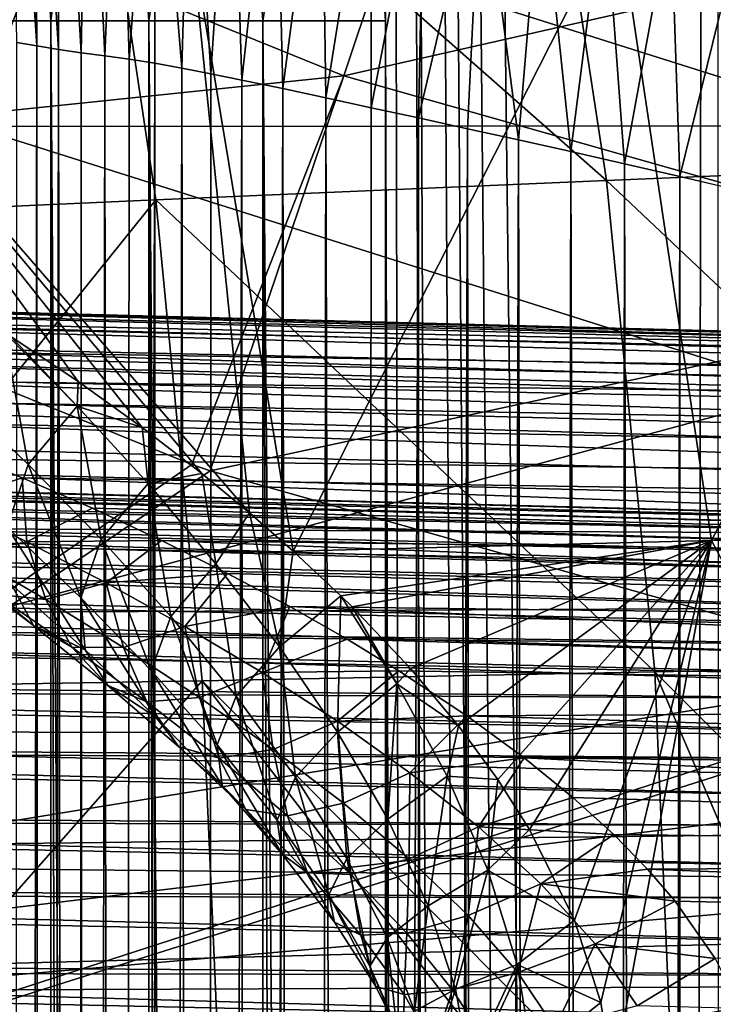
# Model space of a CAD drawing. Header units: metres. Extents: x -105 to 105, y -117 to 62.
# Tile 192 of 256: x -10.55 to -7.65, y -32.87 to -28.75. Entities that reach past the tile are written whole.
import ezdxf

# ---------------------------------------------------------------- set-up
doc = ezdxf.new("R2010")
doc.units = ezdxf.units.M
doc.layers.add('solid_509432_AD150_SW0001', color=7, linetype='CONTINUOUS')
doc.layers.add('solid_509432_AD150_SW0001_01', color=7, linetype='CONTINUOUS')

msp = doc.modelspace()

# ---------------------------------------------------------------- linework, layer by layer
at = {"layer": 'solid_509432_AD150_SW0001'}
for points in [[(-7.637273, 18.06888, 71.843544), (-9.069048, 17.444565, 71.82859), (-7.796052, -90.288589, 71.84201)], [(-7.637273, 18.06888, 71.843544), (-7.796052, -90.288589, 71.84201), (-7.625625, -90.371964, 71.843658)], [(-9.069048, 17.444565, 71.82859), (-9.177452, -26.469061, 71.827354), (-9.022556, -28.755762, 71.829117)], [(-9.069048, 17.444565, 71.82859), (-8.032491, -90.140953, 71.839676), (-7.796052, -90.288589, 71.84201)], [(-9.069048, 17.444565, 71.82859), (-8.253333, -89.961456, 71.837425), (-8.032491, -90.140953, 71.839676)], [(-9.069048, 17.444565, 71.82859), (-8.383188, -89.831497, 71.836075), (-8.253333, -89.961456, 71.837425)], [(-9.069048, 17.444565, 71.82859), (-8.615558, -89.532524, 71.833603), (-8.383188, -89.831497, 71.836075)], [(-9.069048, 17.444565, 71.82859), (-8.663014, -89.456314, 71.833092), (-8.615558, -89.532524, 71.833603)], [(-9.069048, 17.444565, 71.82859), (-8.859094, -89.033203, 71.830948), (-8.663014, -89.456314, 71.833092)], [(-9.069048, 17.444565, 71.82859), (-9.022556, -28.755762, 71.829117), (-8.859094, -89.033203, 71.830948)], [(-9.685443, -26.538132, 71.754494), (-9.535772, -28.755762, 71.756149), (-9.177452, -26.469061, 71.827354)], [(-9.535772, -28.755762, 71.756149), (-9.022556, -28.755762, 71.829117), (-9.177452, -26.469061, 71.827354)], [(-10.157844, -26.602577, 71.552452), (-10.012995, -28.755762, 71.553726), (-9.685443, -26.538132, 71.754494)], [(-9.685443, -26.538132, 71.754494), (-10.012995, -28.755762, 71.553726), (-9.535772, -28.755762, 71.756149)], [(-10.562986, -26.658073, 71.234779), (-10.422166, -28.755762, 71.235466), (-10.157844, -26.602577, 71.552452)], [(-10.157844, -26.602577, 71.552452), (-10.422166, -28.755762, 71.235466), (-10.012995, -28.755762, 71.553726)], [(-10.562986, -26.658073, 71.234779), (-10.735798, -28.755762, 70.822731), (-10.422166, -28.755762, 71.235466)], [(-10.590794, -27.186365, 67.338264), (-10.480515, -28.861237, 67.374588), (-10.563685, -28.84667, 67.56678)], [(-10.492024, -27.258808, 67.140442), (-10.480515, -28.861237, 67.374588), (-10.590794, -27.186365, 67.338264)], [(-6.504604, -27.220863, -15.033022), (-6.173042, -29.343372, -15.008715), (-8.413882, -27.35903, -14.387053)], [(-10.492024, -27.258808, 67.140442), (-10.390444, -28.875849, 67.185493), (-10.480515, -28.861237, 67.374588)], [(-10.38496, -27.330585, 66.944405), (-10.390444, -28.875849, 67.185493), (-10.492024, -27.258808, 67.140442)], [(-10.38496, -27.330585, 66.944405), (-10.294936, -28.8895, 67.002213), (-10.390444, -28.875849, 67.185493)], [(-10.267782, -27.39819, 66.746864), (-10.294936, -28.8895, 67.002213), (-10.38496, -27.330585, 66.944405)], [(-8.413882, -27.35903, -14.387053), (-8.098957, -29.423567, -14.369526), (-10.283115, -27.49761, -13.527445)], [(-6.173042, -29.343372, -15.008715), (-8.098957, -29.423567, -14.369526), (-8.413882, -27.35903, -14.387053)], [(-8.662947, -27.385124, 14.682074), (-9.197183, -28.985518, 14.212569), (-12.154877, -27.786247, 14.136041)], [(-10.267782, -27.39819, 66.746864), (-10.195883, -28.902655, 66.827408), (-10.294936, -28.8895, 67.002213)], [(-10.136617, -27.459942, 66.542107), (-10.195883, -28.902655, 66.827408), (-10.267782, -27.39819, 66.746864)], [(-5.770794, -28.209635, 14.75428), (-9.197183, -28.985518, 14.212569), (-8.662947, -27.385124, 14.682074)], [(-10.136617, -27.459942, 66.542107), (-10.093887, -28.916323, 66.660934), (-10.195883, -28.902655, 66.827408)], [(-9.991696, -27.521959, 66.33403), (-10.093887, -28.916323, 66.660934), (-10.136617, -27.459942, 66.542107)], [(-10.283115, -27.49761, -13.527445), (-11.814481, -29.585989, -12.439728), (-12.101178, -27.642963, -12.44558)], [(-10.283115, -27.49761, -13.527445), (-9.98368, -29.504318, -13.516179), (-11.814481, -29.585989, -12.439728)], [(-8.098957, -29.423567, -14.369526), (-9.98368, -29.504318, -13.516179), (-10.283115, -27.49761, -13.527445)], [(-9.991696, -27.521959, 66.33403), (-9.987603, -28.933517, 66.499825), (-10.093887, -28.916323, 66.660934)], [(-9.991696, -27.521959, 66.33403), (-9.874019, -28.953962, 66.339615), (-9.987603, -28.933517, 66.499825)], [(-9.835038, -27.588421, 66.128693), (-9.874019, -28.953962, 66.339615), (-9.991696, -27.521959, 66.33403)], [(-9.835038, -27.588421, 66.128693), (-9.752504, -28.977489, 66.180084), (-9.874019, -28.953962, 66.339615)], [(-9.666283, -27.658457, 65.92659), (-9.752504, -28.977489, 66.180084), (-9.835038, -27.588421, 66.128693)], [(-10.340234, -28.131533, 17.309795), (-14.083491, -27.672754, 17.200001), (-10.751102, -29.197681, 17.200001)], [(-9.666283, -27.658457, 65.92659), (-9.623236, -29.00375, 66.022125), (-9.752504, -28.977489, 66.180084)], [(-9.484718, -27.731207, 65.727936), (-9.623236, -29.00375, 66.022125), (-9.666283, -27.658457, 65.92659)], [(-9.484718, -27.731207, 65.727936), (-9.45259, -29.039515, 65.829742), (-9.623236, -29.00375, 66.022125)], [(-9.289936, -27.806244, 65.533485), (-9.45259, -29.039515, 65.829742), (-9.484718, -27.731207, 65.727936)], [(-9.197183, -28.985518, 14.212569), (-12.892821, -29.370468, 13.96239), (-12.154877, -27.786247, 14.136041)], [(-9.289936, -27.806244, 65.533485), (-9.272319, -29.078121, 65.643875), (-9.45259, -29.039515, 65.829742)], [(-9.081667, -27.883276, 65.3442), (-9.272319, -29.078121, 65.643875), (-9.289936, -27.806244, 65.533485)], [(-9.081667, -27.883276, 65.3442), (-9.08298, -29.119133, 65.46537), (-9.272319, -29.078121, 65.643875)], [(-8.859587, -27.961946, 65.16098), (-9.08298, -29.119133, 65.46537), (-9.081667, -27.883276, 65.3442)], [(-8.859587, -27.961946, 65.16098), (-8.885308, -29.162195, 65.29512), (-9.08298, -29.119133, 65.46537)], [(-8.623336, -28.042093, 64.984772), (-8.885308, -29.162195, 65.29512), (-8.859587, -27.961946, 65.16098)], [(-8.623336, -28.042093, 64.984772), (-8.680075, -29.207123, 65.133842), (-8.885308, -29.162195, 65.29512)], [(-8.623336, -28.042093, 64.984772), (-8.467916, -29.253971, 64.982056), (-8.680075, -29.207123, 65.133842)], [(-8.372885, -28.123865, 64.816811), (-8.467916, -29.253971, 64.982056), (-8.623336, -28.042093, 64.984772)], [(-10.340234, -28.131533, 17.309795), (-10.751102, -29.197681, 17.200001), (-6.979838, -29.195044, 17.309795)], [(-10.340234, -28.131533, 17.309795), (-6.979838, -29.195044, 17.309795), (-6.712645, -28.127199, 17.635164)], [(-8.372885, -28.123865, 64.816811), (-8.249148, -29.302841, 64.839958), (-8.467916, -29.253971, 64.982056)], [(-8.108586, -28.207479, 64.658607), (-8.249148, -29.302841, 64.839958), (-8.372885, -28.123865, 64.816811)], [(-5.770794, -28.209635, 14.75428), (-6.126658, -29.855497, 14.292087), (-9.197183, -28.985518, 14.212569)], [(-8.108586, -28.207479, 64.658607), (-8.024137, -29.353796, 64.707802), (-8.249148, -29.302841, 64.839958)], [(-7.830933, -28.29307, 64.511597), (-8.024137, -29.353796, 64.707802), (-8.108586, -28.207479, 64.658607)], [(-7.660996, -30.92856, -11.336652), (-6.229568, -28.210672, -12.020119), (-8.053344, -28.300219, -11.301286)], [(-7.660996, -30.92856, -11.336652), (-5.845947, -30.892056, -12.025672), (-6.229568, -28.210672, -12.020119)], [(-9.408907, -30.972366, -10.425885), (-8.053344, -28.300219, -11.301286), (-9.836293, -28.393965, -10.339213)], [(-9.408907, -30.972366, -10.425885), (-7.660996, -30.92856, -11.336652), (-8.053344, -28.300219, -11.301286)], [(-7.830933, -28.29307, 64.511597), (-7.793436, -29.406883, 64.585907), (-8.024137, -29.353796, 64.707802)], [(-7.540282, -28.380747, 64.377075), (-7.793436, -29.406883, 64.585907), (-7.830933, -28.29307, 64.511597)], [(-9.592227, -30.812, -10.3224), (-9.836293, -28.393965, -10.339213), (-11.581141, -28.512817, -9.107844)], [(-9.592227, -30.812, -10.3224), (-9.408907, -30.972366, -10.425885), (-9.836293, -28.393965, -10.339213)], [(-7.540282, -28.380747, 64.377075), (-7.5583, -29.462072, 64.474884), (-7.793436, -29.406883, 64.585907)], [(-9.79065, -30.648783, -10.207167), (-9.592227, -30.812, -10.3224), (-11.581141, -28.512817, -9.107844)], [(-10.040459, -30.456308, -10.05726), (-9.79065, -30.648783, -10.207167), (-11.581141, -28.512817, -9.107844)], [(-10.307481, -30.264353, -9.890962), (-10.040459, -30.456308, -10.05726), (-11.581141, -28.512817, -9.107844)], [(-10.588853, -30.075508, -9.708789), (-10.307481, -30.264353, -9.890962), (-11.581141, -28.512817, -9.107844)], [(-10.735798, -28.755762, 70.822731), (-10.592411, -88.007736, 71.039299), (-10.422166, -88.007736, 71.235466)], [(-10.422166, -28.755762, 71.235466), (-10.735798, -28.755762, 70.822731), (-10.422166, -88.007736, 71.235466)], [(-10.422166, -28.755762, 71.235466), (-10.422166, -88.007736, 71.235466), (-10.227936, -88.007736, 71.407906)], [(-10.422166, -28.755762, 71.235466), (-10.227936, -88.007736, 71.407906), (-10.012995, -88.007736, 71.553726)], [(-10.012995, -28.755762, 71.553726), (-10.422166, -28.755762, 71.235466), (-10.012995, -88.007736, 71.553726)], [(-10.012995, -28.755762, 71.553726), (-10.012995, -88.007736, 71.553726), (-9.78097, -88.007736, 71.670464)], [(-10.012995, -28.755762, 71.553726), (-9.78097, -88.007736, 71.670464), (-9.535771, -88.007729, 71.756149)], [(-9.535772, -28.755762, 71.756149), (-10.012995, -28.755762, 71.553726), (-9.535771, -88.007729, 71.756149)], [(-9.535772, -28.755762, 71.756149), (-9.022556, -88.007729, 71.829117), (-9.022556, -28.755762, 71.829117)], [(-9.535772, -28.755762, 71.756149), (-9.281538, -88.007729, 71.809334), (-9.022556, -88.007729, 71.829117)], [(-9.535772, -28.755762, 71.756149), (-9.535771, -88.007729, 71.756149), (-9.281538, -88.007729, 71.809334)], [(-9.022556, -28.755762, 71.829117), (-8.979357, -88.552269, 71.829605), (-8.859094, -89.033203, 71.830948)], [(-9.022556, -28.755762, 71.829117), (-8.982353, -88.533607, 71.829575), (-8.979357, -88.552269, 71.829605)], [(-9.022556, -28.755762, 71.829117), (-9.022556, -88.007729, 71.829117), (-8.982353, -88.533607, 71.829575)], [(-10.563685, -28.84667, 67.56678), (-10.480515, -28.861237, 67.374588), (-10.579709, -87.425575, 67.606133)], [(-10.480515, -28.861237, 67.374588), (-10.45221, -87.335419, 67.31324), (-10.579709, -87.425575, 67.606133)], [(-10.480515, -28.861237, 67.374588), (-10.390444, -28.875849, 67.185493), (-10.45221, -87.335419, 67.31324)], [(-10.390444, -28.875849, 67.185493), (-10.308431, -87.242088, 67.027168), (-10.45221, -87.335419, 67.31324)], [(-10.390444, -28.875849, 67.185493), (-10.294936, -28.8895, 67.002213), (-10.308431, -87.242088, 67.027168)], [(-10.294936, -28.8895, 67.002213), (-10.287174, -87.228867, 66.987991), (-10.308431, -87.242088, 67.027168)], [(-10.294936, -28.8895, 67.002213), (-10.195883, -28.902655, 66.827408), (-10.287174, -87.228867, 66.987991)], [(-10.195883, -28.902655, 66.827408), (-10.148683, -87.145828, 66.748802), (-10.287174, -87.228867, 66.987991)], [(-10.195883, -28.902655, 66.827408), (-10.093887, -28.916323, 66.660934), (-10.148683, -87.145828, 66.748802)], [(-10.093887, -28.916323, 66.660934), (-9.987603, -28.933517, 66.499825), (-10.148683, -87.145828, 66.748802)], [(-9.987603, -28.933517, 66.499825), (-9.973404, -87.046692, 66.479156), (-10.148683, -87.145828, 66.748802)], [(-9.987603, -28.933517, 66.499825), (-9.874019, -28.953962, 66.339615), (-9.973404, -87.046692, 66.479156)], [(-9.874019, -28.953962, 66.339615), (-9.783034, -86.945, 66.219101), (-9.973404, -87.046692, 66.479156)], [(-9.874019, -28.953962, 66.339615), (-9.752504, -28.977489, 66.180084), (-9.783034, -86.945, 66.219101)], [(-9.197183, -28.985518, 14.212569), (-9.833196, -30.61027, 14.042509), (-12.892821, -29.370468, 13.96239)], [(-9.197183, -28.985518, 14.212569), (-9.756622, -30.63653, 14.044514), (-9.833196, -30.61027, 14.042509)], [(-9.752504, -28.977489, 66.180084), (-9.623236, -29.00375, 66.022125), (-9.783034, -86.945, 66.219101)], [(-9.623236, -29.00375, 66.022125), (-9.612576, -86.858078, 66.00959), (-9.783034, -86.945, 66.219101)], [(-6.126658, -29.855497, 14.292087), (-9.756622, -30.63653, 14.044514), (-9.197183, -28.985518, 14.212569)], [(-9.623236, -29.00375, 66.022125), (-9.45259, -29.039515, 65.829742), (-9.612576, -86.858078, 66.00959)], [(-9.45259, -29.039515, 65.829742), (-9.578055, -86.840889, 65.969498), (-9.612576, -86.858078, 66.00959)], [(-9.45259, -29.039515, 65.829742), (-9.358994, -86.734741, 65.731171), (-9.578055, -86.840889, 65.969498)], [(-9.45259, -29.039515, 65.829742), (-9.272319, -29.078121, 65.643875), (-9.358994, -86.734741, 65.731171)], [(-9.272319, -29.078121, 65.643875), (-9.126554, -86.626823, 65.505043), (-9.358994, -86.734741, 65.731171)], [(-9.272319, -29.078121, 65.643875), (-9.08298, -29.119133, 65.46537), (-9.126554, -86.626823, 65.505043)], [(-9.08298, -29.119133, 65.46537), (-8.885308, -29.162195, 65.29512), (-9.126554, -86.626823, 65.505043)], [(-8.885308, -29.162195, 65.29512), (-8.881467, -86.517685, 65.291962), (-9.126554, -86.626823, 65.505043)], [(-8.885308, -29.162195, 65.29512), (-8.680075, -29.207123, 65.133842), (-8.881467, -86.517685, 65.291962)], [(-7.257183, -30.303453, 17.200001), (-10.751102, -29.197681, 17.200001), (-19.164967, -30.170353, 17.200001)], [(-6.979838, -29.195044, 17.309795), (-10.751102, -29.197681, 17.200001), (-7.257183, -30.303453, 17.200001)], [(-8.680075, -29.207123, 65.133842), (-8.809191, -86.486336, 65.233551), (-8.881467, -86.517685, 65.291962)], [(-8.680075, -29.207123, 65.133842), (-8.624594, -86.40786, 65.092743), (-8.809191, -86.486336, 65.233551)], [(-8.680075, -29.207123, 65.133842), (-8.467916, -29.253971, 64.982056), (-8.624594, -86.40786, 65.092743)], [(-8.467916, -29.253971, 64.982056), (-8.35702, -86.298004, 64.908279), (-8.624594, -86.40786, 65.092743)], [(-8.467916, -29.253971, 64.982056), (-8.249148, -29.302841, 64.839958), (-8.35702, -86.298004, 64.908279)], [(-8.249148, -29.302841, 64.839958), (-8.080031, -86.189171, 64.739365), (-8.35702, -86.298004, 64.908279)], [(-8.249148, -29.302841, 64.839958), (-8.024137, -29.353796, 64.707802), (-8.080031, -86.189171, 64.739365)], [(-6.173042, -29.343372, -15.008715), (-5.962795, -31.442062, -14.985006), (-8.098957, -29.423567, -14.369526)], [(-12.892821, -29.370468, 13.96239), (-9.833196, -30.61027, 14.042509), (-15.184868, -34.302917, 13.90237)], [(-8.024137, -29.353796, 64.707802), (-7.899791, -86.121033, 64.640457), (-8.080031, -86.189171, 64.739365)], [(-8.024137, -29.353796, 64.707802), (-7.793436, -29.406883, 64.585907), (-7.899791, -86.121033, 64.640457)], [(-8.098957, -29.423567, -14.369526), (-7.89689, -31.47797, -14.352443), (-9.98368, -29.504318, -13.516179)], [(-5.962795, -31.442062, -14.985006), (-7.89689, -31.47797, -14.352443), (-8.098957, -29.423567, -14.369526)], [(-7.793436, -29.406883, 64.585907), (-7.795234, -86.08252, 64.586807), (-7.899791, -86.121033, 64.640457)], [(-7.793436, -29.406883, 64.585907), (-7.5583, -29.462072, 64.474884), (-7.795234, -86.08252, 64.586807)], [(-7.5583, -29.462072, 64.474884), (-7.505126, -85.979546, 64.451538), (-7.795234, -86.08252, 64.586807)], [(-9.98368, -29.504318, -13.516179), (-11.627228, -31.545033, -12.434047), (-11.814481, -29.585989, -12.439728)], [(-9.98368, -29.504318, -13.516179), (-9.789635, -31.514595, -13.505213), (-11.627228, -31.545033, -12.434047)], [(-7.89689, -31.47797, -14.352443), (-9.789635, -31.514595, -13.505213), (-9.98368, -29.504318, -13.516179)], [(-6.126658, -29.855497, 14.292087), (-6.6127, -31.528141, 14.126841), (-9.756622, -30.63653, 14.044514)], [(-10.516844, -30.61013, -9.637458), (-10.617045, -30.057281, -9.690137), (-10.831735, -30.308676, -9.461653)], [(-10.311696, -30.366938, -9.878237), (-10.588853, -30.075508, -9.708789), (-10.617045, -30.057281, -9.690137)], [(-10.311696, -30.366938, -9.878237), (-10.617045, -30.057281, -9.690137), (-10.516844, -30.61013, -9.637458)], [(-10.311696, -30.366938, -9.878237), (-10.307481, -30.264353, -9.890962), (-10.588853, -30.075508, -9.708789)], [(-7.257183, -30.303453, 17.200001), (-19.164967, -30.170353, 17.200001), (-19.004164, -33.471653, 17.200001)], [(19.164278, -30.178543, 17.200001), (0, -31.197607, 17.200001), (-19.004164, -33.471653, 17.200001)], [(19.004164, -33.471672, 17.200001), (19.164278, -30.178543, 17.200001), (-19.004164, -33.471653, 17.200001)], [(-10.311696, -30.366938, -9.878237), (-10.040459, -30.456308, -10.05726), (-10.307481, -30.264353, -9.890962)], [(-3.65422, -30.97345, 17.200001), (-7.257183, -30.303453, 17.200001), (-19.004164, -33.471653, 17.200001)], [(-10.516844, -30.61013, -9.637458), (-10.831735, -30.308676, -9.461653), (-10.604583, -30.872723, -9.356634)], [(-10.311696, -30.366938, -9.878237), (-10.516844, -30.61013, -9.637458), (-10.212062, -30.922991, -9.792569)], [(-10.015629, -30.689903, -10.046635), (-10.040459, -30.456308, -10.05726), (-10.311696, -30.366938, -9.878237)], [(-10.015629, -30.689903, -10.046635), (-10.311696, -30.366938, -9.878237), (-10.212062, -30.922991, -9.792569)], [(-10.015629, -30.689903, -10.046635), (-9.79065, -30.648783, -10.207167), (-10.040459, -30.456308, -10.05726)], [(-10.857694, -30.771463, -7.272089), (-10.836894, -30.546028, -6.878747), (-10.541173, -30.66572, -7.030529)], [(-9.833196, -30.61027, 14.042509), (-9.756622, -30.63653, 14.044514), (-15.184868, -34.302917, 13.90237)], [(-10.516844, -30.61013, -9.637458), (-10.604583, -30.872723, -9.356634), (-10.296397, -31.168133, -9.495264)], [(-10.212062, -30.922991, -9.792569), (-10.516844, -30.61013, -9.637458), (-10.296397, -31.168133, -9.495264)], [(-9.756622, -30.63653, 14.044514), (-6.6127, -31.528141, 14.126841), (-15.184868, -34.302917, 13.90237)], [(-9.732455, -31.025463, -10.194206), (-9.79065, -30.648783, -10.207167), (-10.015629, -30.689903, -10.046635)], [(-9.732455, -31.025463, -10.194206), (-9.592227, -30.812, -10.3224), (-9.79065, -30.648783, -10.207167)], [(-10.522568, -30.933414, -7.428019), (-10.857694, -30.771463, -7.272089), (-10.541173, -30.66572, -7.030529)], [(-10.522568, -30.933414, -7.428019), (-10.541173, -30.66572, -7.030529), (-10.247247, -30.793587, -7.174679)], [(-10.015629, -30.689903, -10.046635), (-10.212062, -30.922991, -9.792569), (-9.920836, -31.246367, -9.92613)], [(-9.732455, -31.025463, -10.194206), (-10.015629, -30.689903, -10.046635), (-9.920836, -31.246367, -9.92613)], [(-10.773413, -30.984381, -7.734381), (-10.857694, -30.771463, -7.272089), (-10.522568, -30.933414, -7.428019)], [(-10.522568, -30.933414, -7.428019), (-10.247247, -30.793587, -7.174679), (-9.959248, -30.927916, -7.309667)], [(-9.466558, -31.372812, -10.319825), (-9.592227, -30.812, -10.3224), (-9.732455, -31.025463, -10.194206)], [(-9.466558, -31.372812, -10.319825), (-9.408907, -30.972366, -10.425885), (-9.592227, -30.812, -10.3224)], [(-10.604583, -30.872723, -9.356634), (-10.586967, -31.112743, -9.038802), (-10.278347, -31.385994, -9.161916)], [(-10.296397, -31.168133, -9.495264), (-10.604583, -30.872723, -9.356634), (-10.278347, -31.385994, -9.161916)], [(-6.303292, -33.490078, -11.824314), (-5.845947, -30.892056, -12.025672), (-7.660996, -30.92856, -11.336652)], [(-10.443018, -31.175369, -7.873891), (-10.773413, -30.984381, -7.734381), (-10.522568, -30.933414, -7.428019)], [(-10.189968, -31.105583, -7.573038), (-10.522568, -30.933414, -7.428019), (-9.959248, -30.927916, -7.309667)], [(-10.443018, -31.175369, -7.873891), (-10.522568, -30.933414, -7.428019), (-10.189968, -31.105583, -7.573038)], [(-10.212062, -30.922991, -9.792569), (-10.296397, -31.168133, -9.495264), (-10.001995, -31.472115, -9.612774)], [(-9.920836, -31.246367, -9.92613), (-10.212062, -30.922991, -9.792569), (-10.001995, -31.472115, -9.612774)], [(-10.189968, -31.105583, -7.573038), (-9.959248, -30.927916, -7.309667), (-9.682925, -31.066, -7.433666)], [(-9.209706, -31.159277, -10.535123), (-7.660996, -30.92856, -11.336652), (-9.408907, -30.972366, -10.425885)], [(-9.209706, -31.159277, -10.535123), (-9.162734, -31.20558, -10.560398), (-7.660996, -30.92856, -11.336652)], [(-9.162734, -31.20558, -10.560398), (-8.919152, -31.462759, -10.688518), (-7.660996, -30.92856, -11.336652)], [(-8.919152, -31.462759, -10.688518), (-8.718137, -31.703035, -10.790533), (-7.660996, -30.92856, -11.336652)], [(-8.718137, -31.703035, -10.790533), (-8.554152, -31.926901, -10.871252), (-7.660996, -30.92856, -11.336652)], [(-8.554152, -31.926901, -10.871252), (-8.421884, -32.135715, -10.93468), (-7.660996, -30.92856, -11.336652)], [(-8.421884, -32.135715, -10.93468), (-8.233679, -32.515823, -11.02214), (-7.660996, -30.92856, -11.336652)], [(-8.233679, -32.515823, -11.02214), (-8.123207, -32.860012, -11.07153), (-7.660996, -30.92856, -11.336652)], [(-8.123207, -32.860012, -11.07153), (-8.072695, -33.182869, -11.092874), (-7.660996, -30.92856, -11.336652)], [(-8.072695, -33.182869, -11.092874), (-6.303292, -33.490078, -11.824314), (-7.660996, -30.92856, -11.336652)], [(0, -31.197607, 17.200001), (-3.65422, -30.97345, 17.200001), (-19.004164, -33.471653, 17.200001)], [(-10.656465, -31.153296, -8.210681), (-10.773413, -30.984381, -7.734381), (-10.443018, -31.175369, -7.873891)], [(-9.466558, -31.372812, -10.319825), (-9.209706, -31.159277, -10.535123), (-9.408907, -30.972366, -10.425885)], [(-9.732455, -31.025463, -10.194206), (-9.920836, -31.246367, -9.92613), (-9.647826, -31.578878, -10.037035)], [(-9.466558, -31.372812, -10.319825), (-9.732455, -31.025463, -10.194206), (-9.647826, -31.578878, -10.037035)], [(-10.49472, -31.28389, -8.6904), (-10.814717, -31.041204, -8.559694), (-10.656465, -31.153296, -8.210681)], [(-10.586967, -31.112743, -9.038802), (-10.814717, -31.041204, -8.559694), (-10.49472, -31.28389, -8.6904)], [(-9.861313, -31.287939, -7.70699), (-10.189968, -31.105583, -7.573038), (-9.682925, -31.066, -7.433666)], [(-9.861313, -31.287939, -7.70699), (-9.682925, -31.066, -7.433666), (-9.423059, -31.204821, -7.545348)], [(-10.278347, -31.385994, -9.161916), (-10.586967, -31.112743, -9.038802), (-10.49472, -31.28389, -8.6904)], [(-10.117791, -31.375357, -8.00031), (-10.443018, -31.175369, -7.873891), (-10.189968, -31.105583, -7.573038)], [(-10.117791, -31.375357, -8.00031), (-10.189968, -31.105583, -7.573038), (-9.861313, -31.287939, -7.70699)], [(-10.334212, -31.373861, -8.335996), (-10.656465, -31.153296, -8.210681), (-10.443018, -31.175369, -7.873891)], [(-10.49472, -31.28389, -8.6904), (-10.656465, -31.153296, -8.210681), (-10.334212, -31.373861, -8.335996)], [(-10.334212, -31.373861, -8.335996), (-10.443018, -31.175369, -7.873891), (-10.117791, -31.375357, -8.00031)], [(-10.296397, -31.168133, -9.495264), (-10.278347, -31.385994, -9.161916), (-9.983273, -31.666382, -9.265222)], [(-10.001995, -31.472115, -9.612774), (-10.296397, -31.168133, -9.495264), (-9.983273, -31.666382, -9.265222)], [(-9.224141, -31.730165, -10.421877), (-9.209706, -31.159277, -10.535123), (-9.466558, -31.372812, -10.319825)], [(-8.975958, -31.52704, -10.651478), (-9.209706, -31.159277, -10.535123), (-9.224141, -31.730165, -10.421877)], [(-8.975958, -31.52704, -10.651478), (-9.162734, -31.20558, -10.560398), (-9.209706, -31.159277, -10.535123)], [(-9.538477, -31.480686, -7.829599), (-9.861313, -31.287939, -7.70699), (-9.423059, -31.204821, -7.545348)], [(-9.538477, -31.480686, -7.829599), (-9.423059, -31.204821, -7.545348), (-9.184008, -31.341257, -7.643985)], [(-8.975958, -31.52704, -10.651478), (-8.919152, -31.462759, -10.688518), (-9.162734, -31.20558, -10.560398)], [(-9.920836, -31.246367, -9.92613), (-10.001995, -31.472115, -9.612774), (-9.726139, -31.782938, -9.708106)], [(-9.647826, -31.578878, -10.037035), (-9.920836, -31.246367, -9.92613), (-9.726139, -31.782938, -9.708106)], [(-10.18423, -31.534279, -8.803665), (-10.49472, -31.28389, -8.6904), (-10.334212, -31.373861, -8.335996)], [(-10.278347, -31.385994, -9.161916), (-10.49472, -31.28389, -8.6904), (-10.18423, -31.534279, -8.803665)], [(-9.799871, -31.584106, -8.113284), (-10.117791, -31.375357, -8.00031), (-9.861313, -31.287939, -7.70699)], [(-9.799871, -31.584106, -8.113284), (-9.861313, -31.287939, -7.70699), (-9.538477, -31.480686, -7.829599)], [(-9.538477, -31.480686, -7.829599), (-9.184008, -31.341257, -7.643985), (-8.967774, -31.473133, -7.729957)], [(-10.020523, -31.602274, -8.445786), (-10.334212, -31.373861, -8.335996), (-10.117791, -31.375357, -8.00031)], [(-10.18423, -31.534279, -8.803665), (-10.334212, -31.373861, -8.335996), (-10.020523, -31.602274, -8.445786)], [(-9.983273, -31.666382, -9.265222), (-10.278347, -31.385994, -9.161916), (-10.18423, -31.534279, -8.803665)], [(-10.020523, -31.602274, -8.445786), (-10.117791, -31.375357, -8.00031), (-9.799871, -31.584106, -8.113284)], [(-9.466558, -31.372812, -10.319825), (-9.647826, -31.578878, -10.037035), (-9.399634, -31.917828, -10.123688)], [(-9.224141, -31.730165, -10.421877), (-9.466558, -31.372812, -10.319825), (-9.399634, -31.917828, -10.123688)], [(-5.962795, -31.442062, -14.985006), (-5.878097, -33.493793, -14.961727), (-7.89689, -31.47797, -14.352443)], [(-10.001995, -31.472115, -9.612774), (-9.983273, -31.666382, -9.265222), (-9.706442, -31.952093, -9.347751)], [(-9.726139, -31.782938, -9.708106), (-10.001995, -31.472115, -9.612774), (-9.706442, -31.952093, -9.347751)], [(-9.49208, -31.801342, -8.212328), (-9.799871, -31.584106, -8.113284), (-9.538477, -31.480686, -7.829599)], [(-7.89689, -31.47797, -14.352443), (-7.812397, -33.499802, -14.334909), (-9.789635, -31.514595, -13.505213)], [(-9.223938, -31.684164, -7.940466), (-9.538477, -31.480686, -7.829599), (-8.967774, -31.473133, -7.729957)], [(-9.49208, -31.801342, -8.212328), (-9.538477, -31.480686, -7.829599), (-9.223938, -31.684164, -7.940466)], [(-9.223938, -31.684164, -7.940466), (-8.967774, -31.473133, -7.729957), (-8.683607, -31.661194, -7.838237)], [(-8.975958, -31.52704, -10.651478), (-8.718137, -31.703035, -10.790533), (-8.919152, -31.462759, -10.688518)], [(-7.89689, -31.47797, -14.352443), (-5.878097, -33.493793, -14.961727), (-7.034117, -33.49596, -14.613756)], [(-7.89689, -31.47797, -14.352443), (-7.034117, -33.49596, -14.613756), (-7.812397, -33.499802, -14.334909)], [(-9.789635, -31.514595, -13.505213), (-11.540323, -33.499866, -12.42857), (-11.627228, -31.545033, -12.434047)], [(-9.789635, -31.514595, -13.505213), (-9.702929, -33.507687, -13.4943), (-11.540323, -33.499866, -12.42857)], [(-9.789635, -31.514595, -13.505213), (-7.812397, -33.499802, -14.334909), (-8.259168, -33.502331, -14.157741)], [(-9.789635, -31.514595, -13.505213), (-8.259168, -33.502331, -14.157741), (-9.702929, -33.507687, -13.4943)], [(-6.6127, -31.528141, 14.126841), (-6.501755, -31.553154, 14.129745), (-15.184868, -34.302917, 13.90237)], [(-6.501755, -31.553154, 14.129745), (-3.317802, -32.092606, 14.21312), (-15.184868, -34.302917, 13.90237)], [(-9.886562, -31.791296, -8.898837), (-10.18423, -31.534279, -8.803665), (-10.020523, -31.602274, -8.445786)], [(-9.983273, -31.666382, -9.265222), (-10.18423, -31.534279, -8.803665), (-9.886562, -31.791296, -8.898837)], [(-8.975958, -31.52704, -10.651478), (-9.224141, -31.730165, -10.421877), (-9.013587, -32.093681, -10.498529)], [(-8.76576, -31.912962, -10.746556), (-8.975958, -31.52704, -10.651478), (-9.013587, -32.093681, -10.498529)], [(-8.76576, -31.912962, -10.746556), (-8.718137, -31.703035, -10.790533), (-8.975958, -31.52704, -10.651478)], [(-9.718501, -31.837774, -8.539481), (-10.020523, -31.602274, -8.445786), (-9.799871, -31.584106, -8.113284)], [(-9.886562, -31.791296, -8.898837), (-10.020523, -31.602274, -8.445786), (-9.718501, -31.837774, -8.539481)], [(-9.718501, -31.837774, -8.539481), (-9.799871, -31.584106, -8.113284), (-9.49208, -31.801342, -8.212328)], [(-9.647826, -31.578878, -10.037035), (-9.726139, -31.782938, -9.708106), (-9.475565, -32.09737, -9.779764)], [(-9.399634, -31.917828, -10.123688), (-9.647826, -31.578878, -10.037035), (-9.475565, -32.09737, -9.779764)], [(-9.706442, -31.952093, -9.347751), (-9.983273, -31.666382, -9.265222), (-9.886562, -31.791296, -8.898837)], [(-9.198292, -32.026646, -8.296769), (-9.49208, -31.801342, -8.212328), (-9.223938, -31.684164, -7.940466)], [(-8.92113, -31.898888, -8.039005), (-9.223938, -31.684164, -7.940466), (-8.683607, -31.661194, -7.838237)], [(-9.198292, -32.026646, -8.296769), (-9.223938, -31.684164, -7.940466), (-8.92113, -31.898888, -8.039005)], [(-8.92113, -31.898888, -8.039005), (-8.683607, -31.661194, -7.838237), (-8.442883, -31.837387, -7.925877)], [(-9.224141, -31.730165, -10.421877), (-9.399634, -31.917828, -10.123688), (-9.185184, -32.257969, -10.184413)], [(-9.013587, -32.093681, -10.498529), (-9.224141, -31.730165, -10.421877), (-9.185184, -32.257969, -10.184413)], [(-8.76576, -31.912962, -10.746556), (-8.554152, -31.926901, -10.871252), (-8.718137, -31.703035, -10.790533)], [(-16.213812, -31.767441, 3.703197), (0, -31.897253, 4.160268), (0, -32.171234, 3.921845)], [(-16.097845, -32.058796, 3.48244), (-16.213812, -31.767441, 3.703197), (0, -32.171234, 3.921845)], [(-9.606241, -32.053329, -8.975043), (-9.886562, -31.791296, -8.898837), (-9.718501, -31.837774, -8.539481)], [(-9.706442, -31.952093, -9.347751), (-9.886562, -31.791296, -8.898837), (-9.606241, -32.053329, -8.975043)], [(-9.726139, -31.782938, -9.708106), (-9.706442, -31.952093, -9.347751), (-9.454504, -32.239799, -9.408139)], [(-9.475565, -32.09737, -9.779764), (-9.726139, -31.782938, -9.708106), (-9.454504, -32.239799, -9.408139)], [(-9.432393, -32.07922, -8.61631), (-9.718501, -31.837774, -8.539481), (-9.49208, -31.801342, -8.212328)], [(-9.432393, -32.07922, -8.61631), (-9.49208, -31.801342, -8.212328), (-9.198292, -32.026646, -8.296769)], [(-9.606241, -32.053329, -8.975043), (-9.718501, -31.837774, -8.539481), (-9.432393, -32.07922, -8.61631)], [(-8.635094, -32.125431, -8.124308), (-8.92113, -31.898888, -8.039005), (-8.442883, -31.837387, -7.925877)], [(-8.635094, -32.125431, -8.124308), (-8.442883, -31.837387, -7.925877), (-8.239536, -32.002666, -7.997017)], [(-9.399634, -31.917828, -10.123688), (-9.475565, -32.09737, -9.779764), (-9.259396, -32.409397, -9.826256)], [(-9.185184, -32.257969, -10.184413), (-9.399634, -31.917828, -10.123688), (-9.259396, -32.409397, -9.826256)], [(-8.924113, -32.259064, -8.365611), (-9.198292, -32.026646, -8.296769), (-8.92113, -31.898888, -8.039005)], [(-8.76576, -31.912962, -10.746556), (-9.013587, -32.093681, -10.498529), (-8.84543, -32.455784, -10.548431)], [(-8.924113, -32.259064, -8.365611), (-8.92113, -31.898888, -8.039005), (-8.635094, -32.125431, -8.124308)], [(-8.594738, -32.30695, -10.815313), (-8.76576, -31.912962, -10.746556), (-8.84543, -32.455784, -10.548431)], [(-8.594738, -32.30695, -10.815313), (-8.554152, -31.926901, -10.871252), (-8.76576, -31.912962, -10.746556)], [(-8.594738, -32.30695, -10.815313), (-8.421884, -32.135715, -10.93468), (-8.554152, -31.926901, -10.871252)], [(-9.454504, -32.239799, -9.408139), (-9.706442, -31.952093, -9.347751), (-9.606241, -32.053329, -8.975043)], [(-8.635094, -32.125431, -8.124308), (-8.239536, -32.002666, -7.997017), (-8.069196, -32.157352, -8.054575)], [(-16.097845, -32.058796, 3.48244), (0, -32.171234, 3.921845), (0, -32.472019, 3.718282)], [(-15.995895, -32.364002, 3.297974), (-16.097845, -32.058796, 3.48244), (0, -32.472019, 3.718282)], [(-9.34969, -32.317421, -9.031054), (-9.606241, -32.053329, -8.975043), (-9.432393, -32.07922, -8.61631)], [(-9.454504, -32.239799, -9.408139), (-9.606241, -32.053329, -8.975043), (-9.34969, -32.317421, -9.031054)], [(-9.168273, -32.324455, -8.675169), (-9.432393, -32.07922, -8.61631), (-9.198292, -32.026646, -8.296769)], [(-9.168273, -32.324455, -8.675169), (-9.198292, -32.026646, -8.296769), (-8.924113, -32.259064, -8.365611)], [(-3.317802, -32.092606, 14.21312), (-3.166035, -32.109879, 14.217094), (-15.184868, -34.302917, 13.90237)], [(-9.475565, -32.09737, -9.779764), (-9.454504, -32.239799, -9.408139), (-9.236488, -32.523422, -9.445082)], [(-9.259396, -32.409397, -9.826256), (-9.475565, -32.09737, -9.779764), (-9.236488, -32.523422, -9.445082)], [(-9.34969, -32.317421, -9.031054), (-9.432393, -32.07922, -8.61631), (-9.168273, -32.324455, -8.675169)], [(-9.013587, -32.093681, -10.498529), (-9.185184, -32.257969, -10.184413), (-9.015702, -32.589474, -10.218282)], [(-8.84543, -32.455784, -10.548431), (-9.013587, -32.093681, -10.498529), (-9.015702, -32.589474, -10.218282)], [(-3.166035, -32.109879, 14.217094), (-0.00014, -32.297169, 14.299996), (-15.184868, -34.302917, 13.90237)], [(-8.677532, -32.496464, -8.417704), (-8.924113, -32.259064, -8.365611), (-8.635094, -32.125431, -8.124308)], [(-8.677532, -32.496464, -8.417704), (-8.635094, -32.125431, -8.124308), (-8.373258, -32.364136, -8.195125)], [(-8.373258, -32.364136, -8.195125), (-8.635094, -32.125431, -8.124308), (-8.069196, -32.157352, -8.054575)], [(-8.594738, -32.30695, -10.815313), (-8.233679, -32.515823, -11.02214), (-8.421884, -32.135715, -10.93468)], [(-8.373258, -32.364136, -8.195125), (-8.069196, -32.157352, -8.054575), (-7.928033, -32.301636, -8.100846)], [(-9.236488, -32.523422, -9.445082), (-9.454504, -32.239799, -9.408139), (-9.34969, -32.317421, -9.031054)], [(-9.185184, -32.257969, -10.184413), (-9.259396, -32.409397, -9.826256), (-9.089137, -32.708008, -9.847008)], [(-9.015702, -32.589474, -10.218282), (-9.185184, -32.257969, -10.184413), (-9.089137, -32.708008, -9.847008)], [(-8.934592, -32.569378, -8.714927), (-9.168273, -32.324455, -8.675169), (-8.924113, -32.259064, -8.365611)], [(-8.934592, -32.569378, -8.714927), (-8.924113, -32.259064, -8.365611), (-8.677532, -32.496464, -8.417704)], [(-0.00014, -32.297169, 14.299996), (0.000009, -33.486015, 14.3), (-15.184868, -34.302917, 13.90237)], [(-8.594738, -32.30695, -10.815313), (-8.84543, -32.455784, -10.548431), (-8.730036, -32.803947, -10.572747)], [(-8.473448, -32.700676, -10.857192), (-8.594738, -32.30695, -10.815313), (-8.730036, -32.803947, -10.572747)], [(-8.473448, -32.700676, -10.857192), (-8.233679, -32.515823, -11.02214), (-8.594738, -32.30695, -10.815313)], [(-8.373258, -32.364136, -8.195125), (-7.928033, -32.301636, -8.100846), (-7.812647, -32.435719, -8.137725)], [(-9.125708, -32.578129, -9.065687), (-9.34969, -32.317421, -9.031054), (-9.168273, -32.324455, -8.675169)], [(-9.236488, -32.523422, -9.445082), (-9.34969, -32.317421, -9.031054), (-9.125708, -32.578129, -9.065687)], [(-9.125708, -32.578129, -9.065687), (-9.168273, -32.324455, -8.675169), (-8.934592, -32.569378, -8.714927)], [(-15.995895, -32.364002, 3.297974), (0, -32.472019, 3.718282), (0, -32.795158, 3.552572)], [(-15.911165, -32.677368, 3.149742), (-15.995895, -32.364002, 3.297974), (0, -32.795158, 3.552572)], [(-8.46979, -32.734402, -8.452086), (-8.677532, -32.496464, -8.417704), (-8.373258, -32.364136, -8.195125)], [(-8.46979, -32.734402, -8.452086), (-8.373258, -32.364136, -8.195125), (-8.146761, -32.614517, -8.249844)], [(-8.146761, -32.614517, -8.249844), (-8.373258, -32.364136, -8.195125), (-7.812647, -32.435719, -8.137725)], [(-9.259396, -32.409397, -9.826256), (-9.236488, -32.523422, -9.445082), (-9.063856, -32.791977, -9.458245)], [(-9.089137, -32.708008, -9.847008), (-9.259396, -32.409397, -9.826256), (-9.063856, -32.791977, -9.458245)], [(-8.84543, -32.455784, -10.548431), (-9.015702, -32.589474, -10.218282), (-8.901941, -32.896362, -10.227661)], [(-8.730036, -32.803947, -10.572747), (-8.84543, -32.455784, -10.548431), (-8.901941, -32.896362, -10.227661)], [(-8.146761, -32.614517, -8.249844), (-7.812647, -32.435719, -8.137725), (-7.645018, -32.675468, -8.189625)], [(-8.742676, -32.806362, -8.735065), (-8.934592, -32.569378, -8.714927), (-8.677532, -32.496464, -8.417704)], [(-8.742676, -32.806362, -8.735065), (-8.677532, -32.496464, -8.417704), (-8.46979, -32.734402, -8.452086)], [(-9.063856, -32.791977, -9.458245), (-9.236488, -32.523422, -9.445082), (-9.125708, -32.578129, -9.065687)], [(-8.473448, -32.700676, -10.857192), (-8.123207, -32.860012, -11.07153), (-8.233679, -32.515823, -11.02214)], [(-8.945688, -32.82563, -9.07863), (-9.125708, -32.578129, -9.065687), (-8.934592, -32.569378, -8.714927)], [(-9.063856, -32.791977, -9.458245), (-9.125708, -32.578129, -9.065687), (-8.945688, -32.82563, -9.07863)], [(-9.015702, -32.589474, -10.218282), (-9.089137, -32.708008, -9.847008), (-8.975742, -32.975536, -9.845172)], [(-8.901941, -32.896362, -10.227661), (-9.015702, -32.589474, -10.218282), (-8.975742, -32.975536, -9.845172)], [(-8.945688, -32.82563, -9.07863), (-8.934592, -32.569378, -8.714927), (-8.742676, -32.806362, -8.735065)], [(-8.315139, -32.964966, -8.469247), (-8.46979, -32.734402, -8.452086), (-8.146761, -32.614517, -8.249844)], [(-8.315139, -32.964966, -8.469247), (-8.146761, -32.614517, -8.249844), (-7.971592, -32.874153, -8.286839)], [(-7.971592, -32.874153, -8.286839), (-8.146761, -32.614517, -8.249844), (-7.645018, -32.675468, -8.189625)], [(-7.971592, -32.874153, -8.286839), (-7.645018, -32.675468, -8.189625), (-7.540475, -32.884705, -8.22079)], [(-9.089137, -32.708008, -9.847008), (-9.063856, -32.791977, -9.458245), (-8.947751, -33.028034, -9.451042)], [(-8.975742, -32.975536, -9.845172), (-9.089137, -32.708008, -9.847008), (-8.947751, -33.028034, -9.451042)], [(-8.473448, -32.700676, -10.857192), (-8.730036, -32.803947, -10.572747), (-8.671268, -33.125763, -10.578468)], [(-8.408704, -33.08474, -10.87521), (-8.473448, -32.700676, -10.857192), (-8.671268, -33.125763, -10.578468)], [(-8.408704, -33.08474, -10.87521), (-8.123207, -32.860012, -11.07153), (-8.473448, -32.700676, -10.857192)], [(-8.605338, -33.022999, -8.737659), (-8.742676, -32.806362, -8.735065), (-8.46979, -32.734402, -8.452086)], [(-8.605338, -33.022999, -8.737659), (-8.46979, -32.734402, -8.452086), (-8.315139, -32.964966, -8.469247)], [(-8.947751, -33.028034, -9.451042), (-9.063856, -32.791977, -9.458245), (-8.945688, -32.82563, -9.07863)], [(-8.947751, -33.028034, -9.451042), (-8.945688, -32.82563, -9.07863), (-8.821402, -33.044281, -9.072934)], [(-8.821402, -33.044281, -9.072934), (-8.945688, -32.82563, -9.07863), (-8.742676, -32.806362, -8.735065)], [(-8.730036, -32.803947, -10.572747), (-8.901941, -32.896362, -10.227661), (-8.846185, -33.163197, -10.222673)], [(-8.671268, -33.125763, -10.578468), (-8.730036, -32.803947, -10.572747), (-8.846185, -33.163197, -10.222673)], [(-8.821402, -33.044281, -9.072934), (-8.742676, -32.806362, -8.735065), (-8.605338, -33.022999, -8.737659)], [(-8.408704, -33.08474, -10.87521), (-8.072695, -33.182869, -11.092874), (-8.123207, -32.860012, -11.07153)]]:
    msp.add_3dface(points, dxfattribs=at)
at = {"layer": 'solid_509432_AD150_SW0001_01'}
for points in [[(-14.035054, -29.909664, -4.569793), (-14.269519, -29.948004, -4.303169), (0, -30.261343, -4.737204)], [(-13.765077, -29.892902, -4.848792), (-14.035054, -29.909664, -4.569793), (0, -30.261343, -4.737204)], [(-13.765077, -29.892902, -4.848792), (0, -30.261343, -4.737204), (0, -30.251629, -5.099641)], [(-13.455723, -29.900492, -5.139056), (-13.765077, -29.892902, -4.848792), (0, -30.251629, -5.099641)], [(-13.455723, -29.900492, -5.139056), (0, -30.251629, -5.099641), (0, -30.284988, -5.460655)], [(-13.104425, -29.935179, -5.437553), (-13.455723, -29.900492, -5.139056), (0, -30.284988, -5.460655)], [(-14.269519, -29.948004, -4.303169), (-14.647854, -30.08036, -3.806974), (0, -30.314005, -4.378439)], [(-14.269519, -29.948004, -4.303169), (0, -30.314005, -4.378439), (0, -30.261343, -4.737204)], [(-12.707518, -29.999441, -5.741187), (-13.104425, -29.935179, -5.437553), (0, -30.284988, -5.460655)], [(-12.707518, -29.999441, -5.741187), (0, -30.284988, -5.460655), (0, -30.36097, -5.815229)], [(-12.259136, -30.096046, -6.048061), (-12.707518, -29.999441, -5.741187), (0, -30.36097, -5.815229)], [(-14.647854, -30.08036, -3.806974), (-14.928168, -30.277397, -3.355702), (0, -30.544588, -3.692251)], [(-14.647854, -30.08036, -3.806974), (0, -30.544588, -3.692251), (0, -30.408875, -4.02846)], [(-14.647854, -30.08036, -3.806974), (0, -30.408875, -4.02846), (0, -30.314005, -4.378439)], [(-12.259136, -30.096046, -6.048061), (0, -30.36097, -5.815229), (0, -30.4785, -6.158293)], [(-11.988881, -30.164938, -6.219622), (-12.259136, -30.096046, -6.048061), (0, -30.4785, -6.158293)], [(-11.709889, -30.244568, -6.389721), (-11.988881, -30.164938, -6.219622), (0, -30.4785, -6.158293)], [(-11.709889, -30.244568, -6.389721), (0, -30.4785, -6.158293), (0, -30.635883, -6.48492)], [(-11.423499, -30.334879, -6.557164), (-11.709889, -30.244568, -6.389721), (0, -30.635883, -6.48492)], [(-14.928168, -30.277397, -3.355702), (-15.132319, -30.535639, -2.942094), (0, -30.719233, -3.374535)], [(-14.928168, -30.277397, -3.355702), (0, -30.719233, -3.374535), (0, -30.544588, -3.692251)], [(-11.131712, -30.435534, -6.720587), (-11.423499, -30.334879, -6.557164), (0, -30.635883, -6.48492)], [(-11.131712, -30.435534, -6.720587), (0, -30.635883, -6.48492), (0, -30.8309, -6.790544)], [(-10.836894, -30.546028, -6.878747), (-11.131712, -30.435534, -6.720587), (0, -30.8309, -6.790544)], [(-15.132319, -30.535639, -2.942094), (-15.275145, -30.858294, -2.562681), (0, -30.930387, -3.07973)], [(-15.132319, -30.535639, -2.942094), (0, -30.930387, -3.07973), (0, -30.719233, -3.374535)], [(-17.016933, -30.560688, 6.508129), (-17.029522, -30.596388, 6.838411), (0, -31.004343, 6.461357)], [(-16.987886, -30.557329, 6.177671), (-17.016933, -30.560688, 6.508129), (0, -31.004343, 6.461357)], [(-16.987886, -30.557329, 6.177671), (0, -31.004343, 6.461357), (0, -31.006796, 6.098199)], [(-16.94187, -30.586243, 5.847337), (-16.987886, -30.557329, 6.177671), (0, -31.006796, 6.098199)], [(-10.541173, -30.66572, -7.030529), (-10.836894, -30.546028, -6.878747), (0, -30.8309, -6.790544)], [(-17.029522, -30.596388, 6.838411), (0, -31.045786, 6.822126), (0, -31.004343, 6.461357)], [(-17.029522, -30.596388, 6.838411), (-17.026514, -30.665316, 7.168211), (0, -31.045786, 6.822126)], [(-16.94187, -30.586243, 5.847337), (0, -31.006796, 6.098199), (0, -31.05312, 5.737953)], [(-16.878363, -30.648159, 5.517468), (-16.94187, -30.586243, 5.847337), (0, -31.05312, 5.737953)], [(-16.878363, -30.648159, 5.517468), (0, -31.05312, 5.737953), (0, -31.142639, 5.385947)], [(-16.797504, -30.744621, 5.188634), (-16.878363, -30.648159, 5.517468), (0, -31.142639, 5.385947)], [(-17.026514, -30.665316, 7.168211), (0, -31.130518, 7.175258), (0, -31.045786, 6.822126)], [(-17.026514, -30.665316, 7.168211), (-17.009354, -30.768869, 7.496084), (0, -31.130518, 7.175258)], [(-10.541173, -30.66572, -7.030529), (0, -30.8309, -6.790544), (0, -31.060827, -7.070895)], [(-10.247247, -30.793587, -7.174679), (-10.541173, -30.66572, -7.030529), (0, -31.060827, -7.070895)], [(-17.009354, -30.768869, 7.496084), (0, -31.257309, 7.515583), (0, -31.130518, 7.175258)], [(-17.009354, -30.768869, 7.496084), (-16.97974, -30.907902, 7.818027), (0, -31.257309, 7.515583)], [(-16.797504, -30.744621, 5.188634), (0, -31.142639, 5.385947), (0, -31.274023, 5.047382)], [(-16.700018, -30.877459, 4.863059), (-16.797504, -30.744621, 5.188634), (0, -31.274023, 5.047382)], [(-9.959248, -30.927916, -7.309667), (-10.247247, -30.793587, -7.174679), (0, -31.060827, -7.070895)], [(-15.275145, -30.858294, -2.562681), (-15.366929, -31.251913, -2.220722), (0, -31.175049, -2.81206)], [(-15.275145, -30.858294, -2.562681), (0, -31.175049, -2.81206), (0, -30.930387, -3.07973)], [(-16.97974, -30.907902, 7.818027), (0, -31.424303, 7.838111), (0, -31.257309, 7.515583)], [(-16.97974, -30.907902, 7.818027), (-16.940268, -31.082697, 8.129673), (0, -31.424303, 7.838111)], [(-16.700018, -30.877459, 4.863059), (0, -31.274023, 5.047382), (0, -31.445343, 4.727191)], [(-16.588089, -31.047882, 4.545027), (-16.700018, -30.877459, 4.863059), (0, -31.445343, 4.727191)], [(-9.959248, -30.927916, -7.309667), (0, -31.060827, -7.070895), (0, -31.322441, -7.322016)], [(-9.682925, -31.066, -7.433666), (-9.959248, -30.927916, -7.309667), (0, -31.322441, -7.322016)], [(-16.465668, -31.255465, 4.240766), (-16.588089, -31.047882, 4.545027), (0, -31.445343, 4.727191)], [(-9.423059, -31.204821, -7.545348), (-9.682925, -31.066, -7.433666), (0, -31.322441, -7.322016)], [(-16.940268, -31.082697, 8.129673), (0, -31.629047, 8.138093), (0, -31.424303, 7.838111)], [(-16.940268, -31.082697, 8.129673), (-16.894312, -31.292112, 8.425421), (0, -31.629047, 8.138093)], [(-15.366929, -31.251913, -2.220722), (0, -31.449692, -2.575364), (0, -31.175049, -2.81206)], [(-9.423059, -31.204821, -7.545348), (0, -31.322441, -7.322016), (0, -31.611986, -7.540298)], [(-9.184008, -31.341257, -7.643985), (-9.423059, -31.204821, -7.545348), (0, -31.611986, -7.540298)], [(-16.465668, -31.255465, 4.240766), (0, -31.445343, 4.727191), (0, -31.654102, 4.430036)], [(-16.338612, -31.497227, 3.957731), (-16.465668, -31.255465, 4.240766), (0, -31.654102, 4.430036)], [(-15.366929, -31.251913, -2.220722), (-15.416254, -31.719122, -1.929366), (0, -31.750462, -2.372942)], [(-15.366929, -31.251913, -2.220722), (0, -31.750462, -2.372942), (0, -31.449692, -2.575364)], [(-16.894312, -31.292112, 8.425421), (-16.845547, -31.533051, 8.699049), (0, -31.629047, 8.138093)], [(-8.967774, -31.473133, -7.729957), (-9.184008, -31.341257, -7.643985), (0, -31.611986, -7.540298)], [(-8.683607, -31.661194, -7.838237), (-8.967774, -31.473133, -7.729957), (0, -31.611986, -7.540298)], [(-16.338612, -31.497227, 3.957731), (0, -31.654102, 4.430036), (0, -31.897253, 4.160268)], [(-16.213812, -31.767441, 3.703197), (-16.338612, -31.497227, 3.957731), (0, -31.897253, 4.160268)], [(-16.845547, -31.533051, 8.699049), (0, -31.868515, 8.411106), (0, -31.629047, 8.138093)], [(-16.845547, -31.533051, 8.699049), (-16.797583, -31.801233, 8.945385), (0, -31.868515, 8.411106)], [(-8.683607, -31.661194, -7.838237), (0, -31.611986, -7.540298), (0, -31.925341, -7.722648)], [(-8.442883, -31.837387, -7.925877), (-8.683607, -31.661194, -7.838237), (0, -31.925341, -7.722648)], [(-15.416254, -31.719122, -1.929366), (-15.433267, -32.250546, -1.709151), (0, -32.073158, -2.207624)], [(-15.416254, -31.719122, -1.929366), (0, -32.073158, -2.207624), (0, -31.750462, -2.372942)], [(-16.797583, -31.801233, 8.945385), (0, -32.139214, 8.653184), (0, -31.868515, 8.411106)], [(-16.797583, -31.801233, 8.945385), (-16.753597, -32.092731, 9.161302), (0, -32.139214, 8.653184)], [(-8.442883, -31.837387, -7.925877), (0, -31.925341, -7.722648), (0, -32.258152, -7.86654)], [(-8.239536, -32.002666, -7.997017), (-8.442883, -31.837387, -7.925877), (0, -32.258152, -7.86654)], [(-8.069196, -32.157352, -8.054575), (-8.239536, -32.002666, -7.997017), (0, -32.258152, -7.86654)], [(-16.753597, -32.092731, 9.161302), (0, -32.437214, 8.860801), (0, -32.139214, 8.653184)], [(-16.753597, -32.092731, 9.161302), (-16.715721, -32.40353, 9.344534), (0, -32.437214, 8.860801)], [(-15.433267, -32.250546, -1.709151), (0, -32.413246, -2.081753), (0, -32.073158, -2.207624)], [(-7.928033, -32.301636, -8.100846), (-8.069196, -32.157352, -8.054575), (0, -32.258152, -7.86654)], [(-15.433267, -32.250546, -1.709151), (-15.429579, -32.824558, -1.578841), (0, -32.413246, -2.081753)], [(-7.928033, -32.301636, -8.100846), (0, -32.258152, -7.86654), (0, -32.605724, -7.96993)], [(-7.812647, -32.435719, -8.137725), (-7.928033, -32.301636, -8.100846), (0, -32.605724, -7.96993)], [(-16.715721, -32.40353, 9.344534), (0, -32.758125, 9.030887), (0, -32.437214, 8.860801)], [(-16.715721, -32.40353, 9.344534), (-16.685555, -32.729248, 9.493377), (0, -32.758125, 9.030887)], [(-15.429579, -32.824558, -1.578841), (0, -32.765842, -1.997139), (0, -32.413246, -2.081753)], [(-7.645018, -32.675468, -8.189625), (-7.812647, -32.435719, -8.137725), (0, -32.605724, -7.96993)], [(-15.911165, -32.677368, 3.149742), (0, -32.795158, 3.552572), (0, -33.135956, 3.427122)], [(-15.845313, -32.994751, 3.036385), (-15.911165, -32.677368, 3.149742), (0, -33.135956, 3.427122)], [(-16.685555, -32.729248, 9.493377), (0, -33.097214, 9.16094), (0, -32.758125, 9.030887)], [(-16.685555, -32.729248, 9.493377), (-16.645966, -33.169598, 9.634032), (0, -33.097214, 9.16094)], [(-15.429579, -32.824558, -1.578841), (0, -33.125931, -1.954971), (0, -32.765842, -1.997139)], [(-15.429579, -32.824558, -1.578841), (-15.415241, -33.415352, -1.548265), (0, -33.125931, -1.954971)]]:
    msp.add_3dface(points, dxfattribs=at)

doc.saveas('drawing.dxf')
